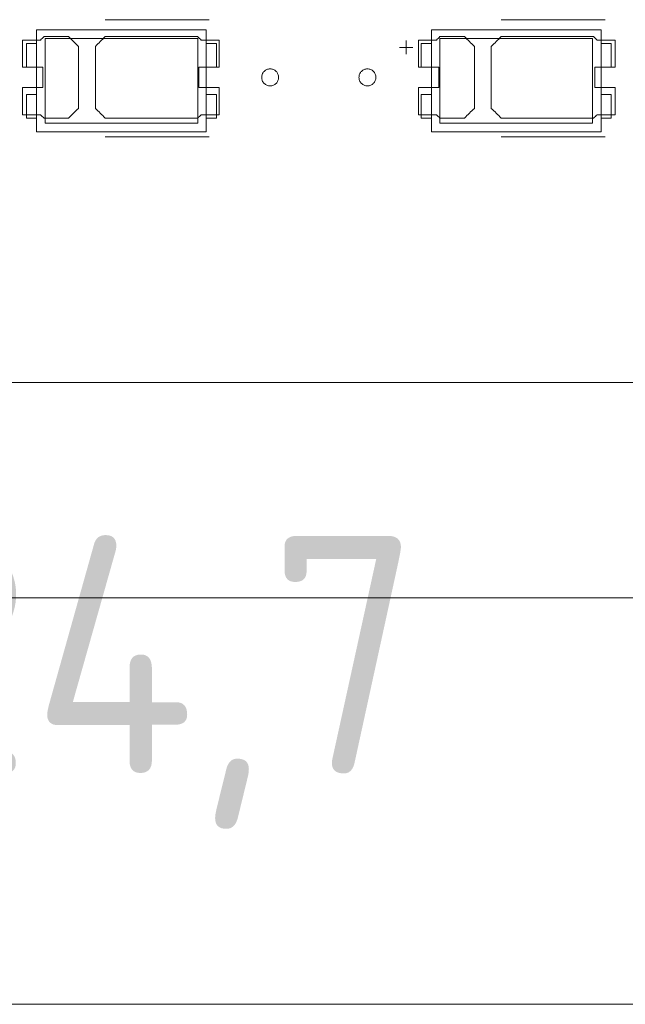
# Model space of a CAD drawing. Header units: inches. Extents: x -36 to 647, y 177 to 609.
# Tile 181 of 256: x 327 to 345, y 534 to 564. Entities that reach past the tile are written whole.
import ezdxf

# ---------------------------------------------------------------- set-up
doc = ezdxf.new("R2010")
doc.units = ezdxf.units.IN
doc.header["$MEASUREMENT"] = 0
doc.layers.add('1', color=7, linetype='Continuous')

# ---------------------------------------------------------------- blocks, each defined once
blk = doc.blocks.new('block 5')
at = {"layer": '1', "color": 8, "lineweight": 18, "true_color": 0x808080}
blk.add_lwpolyline([(-20.677, 546.464), (552.022, 546.464)], dxfattribs=at)
blk = doc.blocks.new('block 23')
at = {"layer": '1', "color": 155, "lineweight": 18, "true_color": 0x4c7299}
blk.add_lwpolyline([(402.405, 552.814), (282.18, 552.814)], dxfattribs=at)
blk = doc.blocks.new('block 592')
at = {"layer": '1', "color": 155, "lineweight": 18, "true_color": 0x4c7299}
blk.add_lwpolyline([(344.293, 560.6), (343.993, 560.6)], dxfattribs=at)
blk = doc.blocks.new('block 653')
at = {"layer": '1', "color": 155, "lineweight": 18, "true_color": 0x4c7299}
blk.add_lwpolyline([(332.11, 560.45), (327.61, 560.45)], dxfattribs=at)
blk = doc.blocks.new('block 654')
at = {"layer": '1', "color": 155, "lineweight": 18, "true_color": 0x4c7299}
blk.add_lwpolyline([(332.11, 562.95), (332.11, 560.45)], dxfattribs=at)
blk = doc.blocks.new('block 655')
at = {"layer": '1', "color": 155, "lineweight": 18, "true_color": 0x4c7299}
blk.add_lwpolyline([(327.61, 562.95), (332.11, 562.95)], dxfattribs=at)
blk = doc.blocks.new('block 656')
at = {"layer": '1', "color": 155, "lineweight": 18, "true_color": 0x4c7299}
blk.add_lwpolyline([(327.36, 563.2), (327.36, 560.2)], dxfattribs=at)
blk = doc.blocks.new('block 657')
at = {"layer": '1', "color": 155, "lineweight": 18, "true_color": 0x4c7299}
blk.add_lwpolyline([(327.36, 560.2), (332.36, 560.2)], dxfattribs=at)
blk = doc.blocks.new('block 658')
at = {"layer": '1', "color": 155, "lineweight": 18, "true_color": 0x4c7299}
blk.add_lwpolyline([(332.36, 560.2), (332.36, 563.2)], dxfattribs=at)
blk = doc.blocks.new('block 659')
at = {"layer": '1', "color": 155, "lineweight": 18, "true_color": 0x4c7299}
blk.add_lwpolyline([(327.61, 560.45), (327.61, 562.95)], dxfattribs=at)
blk = doc.blocks.new('block 660')
at = {"layer": '1', "color": 155, "lineweight": 18, "true_color": 0x4c7299}
blk.add_lwpolyline([(332.36, 562.1), (332.66, 562.1)], dxfattribs=at)
blk = doc.blocks.new('block 661')
at = {"layer": '1', "color": 155, "lineweight": 18, "true_color": 0x4c7299}
blk.add_lwpolyline([(327.36, 562.1), (327.06, 562.1)], dxfattribs=at)
blk = doc.blocks.new('block 662')
at = {"layer": '1', "color": 155, "lineweight": 18, "true_color": 0x4c7299}
blk.add_lwpolyline([(327.06, 562.1), (327.06, 562.8)], dxfattribs=at)
blk = doc.blocks.new('block 663')
at = {"layer": '1', "color": 155, "lineweight": 18, "true_color": 0x4c7299}
blk.add_lwpolyline([(332.36, 563.2), (327.36, 563.2)], dxfattribs=at)
blk = doc.blocks.new('block 664')
at = {"layer": '1', "color": 155, "lineweight": 18, "true_color": 0x4c7299}
blk.add_lwpolyline([(332.66, 562.8), (332.36, 562.8)], dxfattribs=at)
blk = doc.blocks.new('block 665')
at = {"layer": '1', "color": 155, "lineweight": 18, "true_color": 0x4c7299}
blk.add_lwpolyline([(332.66, 562.1), (332.66, 562.8)], dxfattribs=at)
blk = doc.blocks.new('block 666')
at = {"layer": '1', "color": 155, "lineweight": 18, "true_color": 0x4c7299}
blk.add_lwpolyline([(332.66, 560.6), (332.36, 560.6)], dxfattribs=at)
blk = doc.blocks.new('block 667')
at = {"layer": '1', "color": 155, "lineweight": 18, "true_color": 0x4c7299}
blk.add_lwpolyline([(327.06, 561.3), (327.06, 560.6)], dxfattribs=at)
blk = doc.blocks.new('block 668')
at = {"layer": '1', "color": 155, "lineweight": 18, "true_color": 0x4c7299}
blk.add_lwpolyline([(327.36, 561.3), (327.06, 561.3)], dxfattribs=at)
blk = doc.blocks.new('block 669')
at = {"layer": '1', "color": 155, "lineweight": 18, "true_color": 0x4c7299}
blk.add_lwpolyline([(327.06, 562.8), (327.36, 562.8)], dxfattribs=at)
blk = doc.blocks.new('block 670')
at = {"layer": '1', "color": 155, "lineweight": 18, "true_color": 0x4c7299}
blk.add_lwpolyline([(332.36, 561.3), (332.66, 561.3)], dxfattribs=at)
blk = doc.blocks.new('block 671')
at = {"layer": '1', "color": 155, "lineweight": 18, "true_color": 0x4c7299}
blk.add_lwpolyline([(332.66, 561.3), (332.66, 560.6)], dxfattribs=at)
blk = doc.blocks.new('block 798')
at = {"layer": '1', "color": 155, "lineweight": 18, "true_color": 0x4c7299}
blk.add_lwpolyline([(343.743, 560.45), (339.243, 560.45)], dxfattribs=at)
blk = doc.blocks.new('block 799')
at = {"layer": '1', "color": 155, "lineweight": 18, "true_color": 0x4c7299}
blk.add_lwpolyline([(343.743, 562.95), (343.743, 560.45)], dxfattribs=at)
blk = doc.blocks.new('block 800')
at = {"layer": '1', "color": 155, "lineweight": 18, "true_color": 0x4c7299}
blk.add_lwpolyline([(339.243, 562.95), (343.743, 562.95)], dxfattribs=at)
blk = doc.blocks.new('block 801')
at = {"layer": '1', "color": 155, "lineweight": 18, "true_color": 0x4c7299}
blk.add_lwpolyline([(338.993, 563.2), (338.993, 560.2)], dxfattribs=at)
blk = doc.blocks.new('block 802')
at = {"layer": '1', "color": 155, "lineweight": 18, "true_color": 0x4c7299}
blk.add_lwpolyline([(338.993, 560.2), (343.993, 560.2)], dxfattribs=at)
blk = doc.blocks.new('block 803')
at = {"layer": '1', "color": 155, "lineweight": 18, "true_color": 0x4c7299}
blk.add_lwpolyline([(343.993, 560.2), (343.993, 563.2)], dxfattribs=at)
blk = doc.blocks.new('block 804')
at = {"layer": '1', "color": 155, "lineweight": 18, "true_color": 0x4c7299}
blk.add_lwpolyline([(339.243, 560.45), (339.243, 562.95)], dxfattribs=at)
blk = doc.blocks.new('block 805')
at = {"layer": '1', "color": 155, "lineweight": 18, "true_color": 0x4c7299}
blk.add_lwpolyline([(343.993, 563.2), (338.993, 563.2)], dxfattribs=at)
blk = doc.blocks.new('block 806')
at = {"layer": '1', "color": 155, "lineweight": 18, "true_color": 0x4c7299}
blk.add_lwpolyline([(338.993, 562.1), (338.693, 562.1)], dxfattribs=at)
blk = doc.blocks.new('block 807')
at = {"layer": '1', "color": 155, "lineweight": 18, "true_color": 0x4c7299}
blk.add_lwpolyline([(338.693, 562.1), (338.693, 562.8)], dxfattribs=at)
blk = doc.blocks.new('block 808')
at = {"layer": '1', "color": 155, "lineweight": 18, "true_color": 0x4c7299}
blk.add_lwpolyline([(343.993, 562.1), (344.293, 562.1)], dxfattribs=at)
blk = doc.blocks.new('block 809')
at = {"layer": '1', "color": 155, "lineweight": 18, "true_color": 0x4c7299}
blk.add_lwpolyline([(338.693, 561.3), (338.693, 560.6)], dxfattribs=at)
blk = doc.blocks.new('block 810')
at = {"layer": '1', "color": 155, "lineweight": 18, "true_color": 0x4c7299}
blk.add_lwpolyline([(338.993, 561.3), (338.693, 561.3)], dxfattribs=at)
blk = doc.blocks.new('block 811')
at = {"layer": '1', "color": 155, "lineweight": 18, "true_color": 0x4c7299}
blk.add_lwpolyline([(338.693, 560.6), (338.993, 560.6)], dxfattribs=at)
blk = doc.blocks.new('block 812')
at = {"layer": '1', "color": 155, "lineweight": 18, "true_color": 0x4c7299}
blk.add_lwpolyline([(343.993, 561.3), (344.293, 561.3)], dxfattribs=at)
blk = doc.blocks.new('block 813')
at = {"layer": '1', "color": 155, "lineweight": 18, "true_color": 0x4c7299}
blk.add_lwpolyline([(344.293, 561.3), (344.293, 560.6)], dxfattribs=at)
blk = doc.blocks.new('block 814')
at = {"layer": '1', "color": 155, "lineweight": 18, "true_color": 0x4c7299}
blk.add_lwpolyline([(338.693, 562.8), (338.993, 562.8)], dxfattribs=at)
blk = doc.blocks.new('block 815')
at = {"layer": '1', "color": 155, "lineweight": 18, "true_color": 0x4c7299}
blk.add_lwpolyline([(344.293, 562.8), (343.993, 562.8)], dxfattribs=at)
blk = doc.blocks.new('block 816')
at = {"layer": '1', "color": 155, "lineweight": 18, "true_color": 0x4c7299}
blk.add_lwpolyline([(344.293, 562.1), (344.293, 562.8)], dxfattribs=at)
blk = doc.blocks.new('block 1187')
at = {"layer": '1', "color": 155, "lineweight": 18, "true_color": 0x4c7299}
blk.add_lwpolyline([(327.06, 560.6), (327.36, 560.6)], dxfattribs=at)
blk = doc.blocks.new('block 1730')
at = {"layer": '1', "color": 18, "lineweight": 13, "true_color": 0x4c0000}
blk.add_lwpolyline([(344.108, 560.049), (341.047, 560.049)], dxfattribs=at)
blk = doc.blocks.new('block 1739')
at = {"layer": '1', "color": 18, "lineweight": 13, "true_color": 0x4c0000}
blk.add_lwpolyline([(344.108, 560.049), (341.047, 560.049)], dxfattribs=at)
blk = doc.blocks.new('block 1753')
at = {"layer": '1', "color": 18, "lineweight": 13, "true_color": 0x4c0000}
blk.add_lwpolyline([(402.405, 552.814), (282.18, 552.814)], dxfattribs=at)
blk = doc.blocks.new('block 1762')
at = {"layer": '1', "color": 18, "lineweight": 13, "true_color": 0x4c0000}
blk.add_lwpolyline([(332.441, 560.049), (329.381, 560.049)], dxfattribs=at)
blk = doc.blocks.new('block 1775')
at = {"layer": '1', "color": 18, "lineweight": 13, "true_color": 0x4c0000}
blk.add_lwpolyline([(332.441, 560.049), (329.381, 560.049)], dxfattribs=at)
blk = doc.blocks.new('block 1779')
at = {"layer": '1', "color": 18, "lineweight": 13, "true_color": 0x4c0000}
blk.add_lwpolyline([(402.405, 552.814), (282.18, 552.814)], dxfattribs=at)
blk = doc.blocks.new('block 1937')
at = {"layer": '1', "color": 18, "lineweight": 13, "true_color": 0x4c0000}
blk.add_lwpolyline([(338.048, 562.683), (338.448, 562.683)], dxfattribs=at)
blk = doc.blocks.new('block 1944')
at = {"layer": '1', "color": 18, "lineweight": 13, "true_color": 0x4c0000}
blk.add_lwpolyline([(344.108, 563.502), (341.047, 563.502)], dxfattribs=at)
blk = doc.blocks.new('block 1962')
at = {"layer": '1', "color": 18, "lineweight": 13, "true_color": 0x4c0000}
blk.add_lwpolyline([(338.247, 562.484), (338.247, 562.884)], dxfattribs=at)
blk = doc.blocks.new('block 1970')
at = {"layer": '1', "color": 18, "lineweight": 13, "true_color": 0x4c0000}
blk.add_lwpolyline([(338.247, 562.484), (338.247, 562.884)], dxfattribs=at)
blk = doc.blocks.new('block 1971')
at = {"layer": '1', "color": 18, "lineweight": 13, "true_color": 0x4c0000}
blk.add_lwpolyline([(332.441, 563.502), (329.381, 563.502)], dxfattribs=at)
blk = doc.blocks.new('block 1973')
at = {"layer": '1', "color": 18, "lineweight": 13, "true_color": 0x4c0000}
blk.add_lwpolyline([(338.048, 562.683), (338.448, 562.683)], dxfattribs=at)
blk = doc.blocks.new('block 1976')
at = {"layer": '1', "color": 18, "lineweight": 13, "true_color": 0x4c0000}
blk.add_lwpolyline([(344.108, 563.502), (341.047, 563.502)], dxfattribs=at)
blk = doc.blocks.new('block 1981')
at = {"layer": '1', "color": 18, "lineweight": 13, "true_color": 0x4c0000}
blk.add_lwpolyline([(332.441, 563.502), (329.381, 563.502)], dxfattribs=at)
blk = doc.blocks.new('block 6740')
at = {"layer": '1', "color": 18, "lineweight": 13, "true_color": 0x4c0000}
blk.add_lwpolyline([(520.715, 552.814), (519.784, 554.688), (517.588, 555.467), (515.879, 553.884), (515.683, 552.814), (514.514, 552.814), (495.812, 552.814), (421.002, 552.814), (411.651, 552.814), (406.976, 552.814), (406.139, 554.955), (403.846, 555.362), (402.42, 553.522), (401.942, 552.814), (400.773, 552.814), (396.097, 552.814), (386.746, 552.814), (349.342, 552.814), (311.937, 552.814), (293.235, 552.814)], dxfattribs=at)
blk = doc.blocks.new('block 6745')
at = {"layer": '1', "color": 18, "lineweight": 13, "true_color": 0x4c0000}
blk.add_open_spline([(328.301, 563.002), (328.398, 562.906), (328.494, 562.81), (328.591, 562.714), (328.591, 562.106), (328.591, 561.498), (328.591, 560.89), (328.494, 560.794), (328.398, 560.698), (328.301, 560.602), (328.06, 560.602), (327.819, 560.602), (327.578, 560.602), (327.543, 560.635), (327.507, 560.668), (327.471, 560.702), (327.294, 560.702), (327.118, 560.702), (326.941, 560.702), (326.941, 560.968), (326.941, 561.235), (326.941, 561.502), (327.141, 561.502), (327.341, 561.502), (327.541, 561.502), (327.541, 561.702), (327.541, 561.902), (327.541, 562.102), (327.341, 562.102), (327.141, 562.102), (326.941, 562.102), (326.941, 562.368), (326.941, 562.635), (326.941, 562.902), (327.118, 562.902), (327.294, 562.902), (327.471, 562.902), (327.507, 562.935), (327.543, 562.968), (327.578, 563.002), (327.819, 563.002), (328.06, 563.002), (328.301, 563.002)], degree=3, knots=[0, 0, 0, 0, 1, 1, 1, 2, 2, 2, 3, 3, 3, 4, 4, 4, 5, 5, 5, 6, 6, 6, 7, 7, 7, 8, 8, 8, 9, 9, 9, 10, 10, 10, 11, 11, 11, 12, 12, 12, 13, 13, 13, 14, 14, 14, 14], dxfattribs=at)
blk = doc.blocks.new('block 6874')
at = {"layer": '1', "color": 18, "lineweight": 13, "true_color": 0x4c0000}
blk.add_open_spline([(344.408, 562.102), (344.408, 562.368), (344.408, 562.635), (344.408, 562.902), (344.231, 562.902), (344.054, 562.902), (343.877, 562.902), (343.842, 562.935), (343.806, 562.968), (343.77, 563.002), (342.863, 563.002), (341.955, 563.002), (341.047, 563.002), (340.951, 562.906), (340.854, 562.81), (340.758, 562.714), (340.758, 562.106), (340.758, 561.498), (340.758, 560.89), (340.854, 560.794), (340.951, 560.698), (341.047, 560.602), (341.955, 560.602), (342.863, 560.602), (343.77, 560.602), (343.806, 560.635), (343.842, 560.668), (343.877, 560.702), (344.054, 560.702), (344.231, 560.702), (344.408, 560.702), (344.408, 560.968), (344.408, 561.235), (344.408, 561.502), (344.208, 561.502), (344.008, 561.502), (343.808, 561.502), (343.808, 561.702), (343.808, 561.902), (343.808, 562.102), (344.008, 562.102), (344.208, 562.102), (344.408, 562.102)], degree=3, knots=[0, 0, 0, 0, 1, 1, 1, 2, 2, 2, 3, 3, 3, 4, 4, 4, 5, 5, 5, 6, 6, 6, 7, 7, 7, 8, 8, 8, 9, 9, 9, 10, 10, 10, 11, 11, 11, 12, 12, 12, 13, 13, 13, 14, 14, 14, 14], dxfattribs=at)
blk = doc.blocks.new('block 6876')
at = {"layer": '1', "color": 18, "lineweight": 13, "true_color": 0x4c0000}
blk.add_open_spline([(332.741, 562.102), (332.741, 562.368), (332.741, 562.635), (332.741, 562.902), (332.564, 562.902), (332.387, 562.902), (332.211, 562.902), (332.175, 562.935), (332.139, 562.968), (332.103, 563.002), (331.196, 563.002), (330.288, 563.002), (329.381, 563.002), (329.284, 562.906), (329.187, 562.81), (329.091, 562.714), (329.091, 562.106), (329.091, 561.498), (329.091, 560.89), (329.187, 560.794), (329.284, 560.698), (329.381, 560.602), (330.288, 560.602), (331.196, 560.602), (332.103, 560.602), (332.139, 560.635), (332.175, 560.668), (332.211, 560.702), (332.387, 560.702), (332.564, 560.702), (332.741, 560.702), (332.741, 560.968), (332.741, 561.235), (332.741, 561.502), (332.541, 561.502), (332.341, 561.502), (332.141, 561.502), (332.141, 561.702), (332.141, 561.902), (332.141, 562.102), (332.341, 562.102), (332.541, 562.102), (332.741, 562.102)], degree=3, knots=[0, 0, 0, 0, 1, 1, 1, 2, 2, 2, 3, 3, 3, 4, 4, 4, 5, 5, 5, 6, 6, 6, 7, 7, 7, 8, 8, 8, 9, 9, 9, 10, 10, 10, 11, 11, 11, 12, 12, 12, 13, 13, 13, 14, 14, 14, 14], dxfattribs=at)
blk = doc.blocks.new('block 6934')
at = {"layer": '1', "color": 18, "lineweight": 13, "true_color": 0x4c0000}
blk.add_open_spline([(339.968, 563.002), (340.065, 562.906), (340.161, 562.81), (340.258, 562.714), (340.258, 562.106), (340.258, 561.498), (340.258, 560.89), (340.161, 560.794), (340.065, 560.698), (339.968, 560.602), (339.727, 560.602), (339.486, 560.602), (339.245, 560.602), (339.209, 560.635), (339.174, 560.668), (339.138, 560.702), (338.961, 560.702), (338.784, 560.702), (338.608, 560.702), (338.608, 560.968), (338.608, 561.235), (338.608, 561.502), (338.808, 561.502), (339.008, 561.502), (339.208, 561.502), (339.208, 561.702), (339.208, 561.902), (339.208, 562.102), (339.008, 562.102), (338.808, 562.102), (338.608, 562.102), (338.608, 562.368), (338.608, 562.635), (338.608, 562.902), (338.784, 562.902), (338.961, 562.902), (339.138, 562.902), (339.174, 562.935), (339.209, 562.968), (339.245, 563.002), (339.486, 563.002), (339.727, 563.002), (339.968, 563.002)], degree=3, knots=[0, 0, 0, 0, 1, 1, 1, 2, 2, 2, 3, 3, 3, 4, 4, 4, 5, 5, 5, 6, 6, 6, 7, 7, 7, 8, 8, 8, 9, 9, 9, 10, 10, 10, 11, 11, 11, 12, 12, 12, 13, 13, 13, 14, 14, 14, 14], dxfattribs=at)
blk = doc.blocks.new('block 6955')
at = {"layer": '1', "color": 18, "lineweight": 13, "true_color": 0x4c0000}
blk.add_open_spline([(332.741, 562.102), (332.741, 562.368), (332.741, 562.635), (332.741, 562.902), (332.564, 562.902), (332.387, 562.902), (332.211, 562.902), (332.175, 562.935), (332.139, 562.968), (332.103, 563.002), (331.196, 563.002), (330.288, 563.002), (329.381, 563.002), (329.284, 562.906), (329.187, 562.81), (329.091, 562.714), (329.091, 562.106), (329.091, 561.498), (329.091, 560.89), (329.187, 560.794), (329.284, 560.698), (329.381, 560.602), (330.288, 560.602), (331.196, 560.602), (332.103, 560.602), (332.139, 560.635), (332.175, 560.668), (332.211, 560.702), (332.387, 560.702), (332.564, 560.702), (332.741, 560.702), (332.741, 560.968), (332.741, 561.235), (332.741, 561.502), (332.541, 561.502), (332.341, 561.502), (332.141, 561.502), (332.141, 561.702), (332.141, 561.902), (332.141, 562.102), (332.341, 562.102), (332.541, 562.102), (332.741, 562.102)], degree=3, knots=[0, 0, 0, 0, 1, 1, 1, 2, 2, 2, 3, 3, 3, 4, 4, 4, 5, 5, 5, 6, 6, 6, 7, 7, 7, 8, 8, 8, 9, 9, 9, 10, 10, 10, 11, 11, 11, 12, 12, 12, 13, 13, 13, 14, 14, 14, 14], dxfattribs=at)
blk = doc.blocks.new('block 6968')
at = {"layer": '1', "color": 18, "lineweight": 13, "true_color": 0x4c0000}
blk.add_open_spline([(339.968, 563.002), (340.065, 562.906), (340.161, 562.81), (340.258, 562.714), (340.258, 562.106), (340.258, 561.498), (340.258, 560.89), (340.161, 560.794), (340.065, 560.698), (339.968, 560.602), (339.727, 560.602), (339.486, 560.602), (339.245, 560.602), (339.209, 560.635), (339.174, 560.668), (339.138, 560.702), (338.961, 560.702), (338.784, 560.702), (338.608, 560.702), (338.608, 560.968), (338.608, 561.235), (338.608, 561.502), (338.808, 561.502), (339.008, 561.502), (339.208, 561.502), (339.208, 561.702), (339.208, 561.902), (339.208, 562.102), (339.008, 562.102), (338.808, 562.102), (338.608, 562.102), (338.608, 562.368), (338.608, 562.635), (338.608, 562.902), (338.784, 562.902), (338.961, 562.902), (339.138, 562.902), (339.174, 562.935), (339.209, 562.968), (339.245, 563.002), (339.486, 563.002), (339.727, 563.002), (339.968, 563.002)], degree=3, knots=[0, 0, 0, 0, 1, 1, 1, 2, 2, 2, 3, 3, 3, 4, 4, 4, 5, 5, 5, 6, 6, 6, 7, 7, 7, 8, 8, 8, 9, 9, 9, 10, 10, 10, 11, 11, 11, 12, 12, 12, 13, 13, 13, 14, 14, 14, 14], dxfattribs=at)
blk = doc.blocks.new('block 6969')
at = {"layer": '1', "color": 18, "lineweight": 13, "true_color": 0x4c0000}
blk.add_open_spline([(344.408, 562.102), (344.408, 562.368), (344.408, 562.635), (344.408, 562.902), (344.231, 562.902), (344.054, 562.902), (343.877, 562.902), (343.842, 562.935), (343.806, 562.968), (343.77, 563.002), (342.863, 563.002), (341.955, 563.002), (341.047, 563.002), (340.951, 562.906), (340.854, 562.81), (340.758, 562.714), (340.758, 562.106), (340.758, 561.498), (340.758, 560.89), (340.854, 560.794), (340.951, 560.698), (341.047, 560.602), (341.955, 560.602), (342.863, 560.602), (343.77, 560.602), (343.806, 560.635), (343.842, 560.668), (343.877, 560.702), (344.054, 560.702), (344.231, 560.702), (344.408, 560.702), (344.408, 560.968), (344.408, 561.235), (344.408, 561.502), (344.208, 561.502), (344.008, 561.502), (343.808, 561.502), (343.808, 561.702), (343.808, 561.902), (343.808, 562.102), (344.008, 562.102), (344.208, 562.102), (344.408, 562.102)], degree=3, knots=[0, 0, 0, 0, 1, 1, 1, 2, 2, 2, 3, 3, 3, 4, 4, 4, 5, 5, 5, 6, 6, 6, 7, 7, 7, 8, 8, 8, 9, 9, 9, 10, 10, 10, 11, 11, 11, 12, 12, 12, 13, 13, 13, 14, 14, 14, 14], dxfattribs=at)
blk = doc.blocks.new('block 7007')
at = {"layer": '1', "color": 18, "lineweight": 13, "true_color": 0x4c0000}
blk.add_open_spline([(328.301, 563.002), (328.398, 562.906), (328.494, 562.81), (328.591, 562.714), (328.591, 562.106), (328.591, 561.498), (328.591, 560.89), (328.494, 560.794), (328.398, 560.698), (328.301, 560.602), (328.06, 560.602), (327.819, 560.602), (327.578, 560.602), (327.543, 560.635), (327.507, 560.668), (327.471, 560.702), (327.294, 560.702), (327.118, 560.702), (326.941, 560.702), (326.941, 560.968), (326.941, 561.235), (326.941, 561.502), (327.141, 561.502), (327.341, 561.502), (327.541, 561.502), (327.541, 561.702), (327.541, 561.902), (327.541, 562.102), (327.341, 562.102), (327.141, 562.102), (326.941, 562.102), (326.941, 562.368), (326.941, 562.635), (326.941, 562.902), (327.118, 562.902), (327.294, 562.902), (327.471, 562.902), (327.507, 562.935), (327.543, 562.968), (327.578, 563.002), (327.819, 563.002), (328.06, 563.002), (328.301, 563.002)], degree=3, knots=[0, 0, 0, 0, 1, 1, 1, 2, 2, 2, 3, 3, 3, 4, 4, 4, 5, 5, 5, 6, 6, 6, 7, 7, 7, 8, 8, 8, 9, 9, 9, 10, 10, 10, 11, 11, 11, 12, 12, 12, 13, 13, 13, 14, 14, 14, 14], dxfattribs=at)
blk = doc.blocks.new('block 7012')
at = {"layer": '1', "color": 18, "lineweight": 13, "true_color": 0x4c0000}
blk.add_open_spline([(344.408, 562.102), (344.408, 562.368), (344.408, 562.635), (344.408, 562.902), (344.231, 562.902), (344.054, 562.902), (343.877, 562.902), (343.842, 562.935), (343.806, 562.968), (343.77, 563.002), (342.863, 563.002), (341.955, 563.002), (341.047, 563.002), (340.951, 562.906), (340.854, 562.81), (340.758, 562.714), (340.758, 562.106), (340.758, 561.498), (340.758, 560.89), (340.854, 560.794), (340.951, 560.698), (341.047, 560.602), (341.955, 560.602), (342.863, 560.602), (343.77, 560.602), (343.806, 560.635), (343.842, 560.668), (343.877, 560.702), (344.054, 560.702), (344.231, 560.702), (344.408, 560.702), (344.408, 560.968), (344.408, 561.235), (344.408, 561.502), (344.208, 561.502), (344.008, 561.502), (343.808, 561.502), (343.808, 561.702), (343.808, 561.902), (343.808, 562.102), (344.008, 562.102), (344.208, 562.102), (344.408, 562.102)], degree=3, knots=[0, 0, 0, 0, 1, 1, 1, 2, 2, 2, 3, 3, 3, 4, 4, 4, 5, 5, 5, 6, 6, 6, 7, 7, 7, 8, 8, 8, 9, 9, 9, 10, 10, 10, 11, 11, 11, 12, 12, 12, 13, 13, 13, 14, 14, 14, 14], dxfattribs=at)
blk = doc.blocks.new('block 7017')
at = {"layer": '1', "color": 18, "lineweight": 13, "true_color": 0x4c0000}
blk.add_open_spline([(344.408, 562.102), (344.408, 562.368), (344.408, 562.635), (344.408, 562.902), (344.231, 562.902), (344.054, 562.902), (343.877, 562.902), (343.842, 562.935), (343.806, 562.968), (343.77, 563.002), (342.863, 563.002), (341.955, 563.002), (341.047, 563.002), (340.951, 562.906), (340.854, 562.81), (340.758, 562.714), (340.758, 562.106), (340.758, 561.498), (340.758, 560.89), (340.854, 560.794), (340.951, 560.698), (341.047, 560.602), (341.955, 560.602), (342.863, 560.602), (343.77, 560.602), (343.806, 560.635), (343.842, 560.668), (343.877, 560.702), (344.054, 560.702), (344.231, 560.702), (344.408, 560.702), (344.408, 560.968), (344.408, 561.235), (344.408, 561.502), (344.208, 561.502), (344.008, 561.502), (343.808, 561.502), (343.808, 561.702), (343.808, 561.902), (343.808, 562.102), (344.008, 562.102), (344.208, 562.102), (344.408, 562.102)], degree=3, knots=[0, 0, 0, 0, 1, 1, 1, 2, 2, 2, 3, 3, 3, 4, 4, 4, 5, 5, 5, 6, 6, 6, 7, 7, 7, 8, 8, 8, 9, 9, 9, 10, 10, 10, 11, 11, 11, 12, 12, 12, 13, 13, 13, 14, 14, 14, 14], dxfattribs=at)
blk = doc.blocks.new('block 7026')
at = {"layer": '1', "color": 18, "lineweight": 13, "true_color": 0x4c0000}
blk.add_open_spline([(339.968, 563.002), (340.065, 562.906), (340.161, 562.81), (340.258, 562.714), (340.258, 562.106), (340.258, 561.498), (340.258, 560.89), (340.161, 560.794), (340.065, 560.698), (339.968, 560.602), (339.727, 560.602), (339.486, 560.602), (339.245, 560.602), (339.209, 560.635), (339.174, 560.668), (339.138, 560.702), (338.961, 560.702), (338.784, 560.702), (338.608, 560.702), (338.608, 560.968), (338.608, 561.235), (338.608, 561.502), (338.808, 561.502), (339.008, 561.502), (339.208, 561.502), (339.208, 561.702), (339.208, 561.902), (339.208, 562.102), (339.008, 562.102), (338.808, 562.102), (338.608, 562.102), (338.608, 562.368), (338.608, 562.635), (338.608, 562.902), (338.784, 562.902), (338.961, 562.902), (339.138, 562.902), (339.174, 562.935), (339.209, 562.968), (339.245, 563.002), (339.486, 563.002), (339.727, 563.002), (339.968, 563.002)], degree=3, knots=[0, 0, 0, 0, 1, 1, 1, 2, 2, 2, 3, 3, 3, 4, 4, 4, 5, 5, 5, 6, 6, 6, 7, 7, 7, 8, 8, 8, 9, 9, 9, 10, 10, 10, 11, 11, 11, 12, 12, 12, 13, 13, 13, 14, 14, 14, 14], dxfattribs=at)
blk = doc.blocks.new('block 7052')
at = {"layer": '1', "color": 18, "lineweight": 13, "true_color": 0x4c0000}
blk.add_open_spline([(332.741, 562.102), (332.741, 562.368), (332.741, 562.635), (332.741, 562.902), (332.564, 562.902), (332.387, 562.902), (332.211, 562.902), (332.175, 562.935), (332.139, 562.968), (332.103, 563.002), (331.196, 563.002), (330.288, 563.002), (329.381, 563.002), (329.284, 562.906), (329.187, 562.81), (329.091, 562.714), (329.091, 562.106), (329.091, 561.498), (329.091, 560.89), (329.187, 560.794), (329.284, 560.698), (329.381, 560.602), (330.288, 560.602), (331.196, 560.602), (332.103, 560.602), (332.139, 560.635), (332.175, 560.668), (332.211, 560.702), (332.387, 560.702), (332.564, 560.702), (332.741, 560.702), (332.741, 560.968), (332.741, 561.235), (332.741, 561.502), (332.541, 561.502), (332.341, 561.502), (332.141, 561.502), (332.141, 561.702), (332.141, 561.902), (332.141, 562.102), (332.341, 562.102), (332.541, 562.102), (332.741, 562.102)], degree=3, knots=[0, 0, 0, 0, 1, 1, 1, 2, 2, 2, 3, 3, 3, 4, 4, 4, 5, 5, 5, 6, 6, 6, 7, 7, 7, 8, 8, 8, 9, 9, 9, 10, 10, 10, 11, 11, 11, 12, 12, 12, 13, 13, 13, 14, 14, 14, 14], dxfattribs=at)
blk = doc.blocks.new('block 7071')
at = {"layer": '1', "color": 18, "lineweight": 13, "true_color": 0x4c0000}
blk.add_open_spline([(328.301, 563.002), (328.398, 562.906), (328.494, 562.81), (328.591, 562.714), (328.591, 562.106), (328.591, 561.498), (328.591, 560.89), (328.494, 560.794), (328.398, 560.698), (328.301, 560.602), (328.06, 560.602), (327.819, 560.602), (327.578, 560.602), (327.543, 560.635), (327.507, 560.668), (327.471, 560.702), (327.294, 560.702), (327.118, 560.702), (326.941, 560.702), (326.941, 560.968), (326.941, 561.235), (326.941, 561.502), (327.141, 561.502), (327.341, 561.502), (327.541, 561.502), (327.541, 561.702), (327.541, 561.902), (327.541, 562.102), (327.341, 562.102), (327.141, 562.102), (326.941, 562.102), (326.941, 562.368), (326.941, 562.635), (326.941, 562.902), (327.118, 562.902), (327.294, 562.902), (327.471, 562.902), (327.507, 562.935), (327.543, 562.968), (327.578, 563.002), (327.819, 563.002), (328.06, 563.002), (328.301, 563.002)], degree=3, knots=[0, 0, 0, 0, 1, 1, 1, 2, 2, 2, 3, 3, 3, 4, 4, 4, 5, 5, 5, 6, 6, 6, 7, 7, 7, 8, 8, 8, 9, 9, 9, 10, 10, 10, 11, 11, 11, 12, 12, 12, 13, 13, 13, 14, 14, 14, 14], dxfattribs=at)
blk = doc.blocks.new('block 7083')
at = {"layer": '1', "color": 18, "lineweight": 13, "true_color": 0x4c0000}
blk.add_open_spline([(328.301, 563.002), (328.398, 562.906), (328.494, 562.81), (328.591, 562.714), (328.591, 562.106), (328.591, 561.498), (328.591, 560.89), (328.494, 560.794), (328.398, 560.698), (328.301, 560.602), (328.06, 560.602), (327.819, 560.602), (327.578, 560.602), (327.543, 560.635), (327.507, 560.668), (327.471, 560.702), (327.294, 560.702), (327.118, 560.702), (326.941, 560.702), (326.941, 560.968), (326.941, 561.235), (326.941, 561.502), (327.141, 561.502), (327.341, 561.502), (327.541, 561.502), (327.541, 561.702), (327.541, 561.902), (327.541, 562.102), (327.341, 562.102), (327.141, 562.102), (326.941, 562.102), (326.941, 562.368), (326.941, 562.635), (326.941, 562.902), (327.118, 562.902), (327.294, 562.902), (327.471, 562.902), (327.507, 562.935), (327.543, 562.968), (327.578, 563.002), (327.819, 563.002), (328.06, 563.002), (328.301, 563.002)], degree=3, knots=[0, 0, 0, 0, 1, 1, 1, 2, 2, 2, 3, 3, 3, 4, 4, 4, 5, 5, 5, 6, 6, 6, 7, 7, 7, 8, 8, 8, 9, 9, 9, 10, 10, 10, 11, 11, 11, 12, 12, 12, 13, 13, 13, 14, 14, 14, 14], dxfattribs=at)
blk = doc.blocks.new('block 7103')
at = {"layer": '1', "color": 18, "lineweight": 13, "true_color": 0x4c0000}
blk.add_open_spline([(339.968, 563.002), (340.065, 562.906), (340.161, 562.81), (340.258, 562.714), (340.258, 562.106), (340.258, 561.498), (340.258, 560.89), (340.161, 560.794), (340.065, 560.698), (339.968, 560.602), (339.727, 560.602), (339.486, 560.602), (339.245, 560.602), (339.209, 560.635), (339.174, 560.668), (339.138, 560.702), (338.961, 560.702), (338.784, 560.702), (338.608, 560.702), (338.608, 560.968), (338.608, 561.235), (338.608, 561.502), (338.808, 561.502), (339.008, 561.502), (339.208, 561.502), (339.208, 561.702), (339.208, 561.902), (339.208, 562.102), (339.008, 562.102), (338.808, 562.102), (338.608, 562.102), (338.608, 562.368), (338.608, 562.635), (338.608, 562.902), (338.784, 562.902), (338.961, 562.902), (339.138, 562.902), (339.174, 562.935), (339.209, 562.968), (339.245, 563.002), (339.486, 563.002), (339.727, 563.002), (339.968, 563.002)], degree=3, knots=[0, 0, 0, 0, 1, 1, 1, 2, 2, 2, 3, 3, 3, 4, 4, 4, 5, 5, 5, 6, 6, 6, 7, 7, 7, 8, 8, 8, 9, 9, 9, 10, 10, 10, 11, 11, 11, 12, 12, 12, 13, 13, 13, 14, 14, 14, 14], dxfattribs=at)
blk = doc.blocks.new('block 7105')
at = {"layer": '1', "color": 18, "lineweight": 13, "true_color": 0x4c0000}
blk.add_open_spline([(332.741, 562.102), (332.741, 562.368), (332.741, 562.635), (332.741, 562.902), (332.564, 562.902), (332.387, 562.902), (332.211, 562.902), (332.175, 562.935), (332.139, 562.968), (332.103, 563.002), (331.196, 563.002), (330.288, 563.002), (329.381, 563.002), (329.284, 562.906), (329.187, 562.81), (329.091, 562.714), (329.091, 562.106), (329.091, 561.498), (329.091, 560.89), (329.187, 560.794), (329.284, 560.698), (329.381, 560.602), (330.288, 560.602), (331.196, 560.602), (332.103, 560.602), (332.139, 560.635), (332.175, 560.668), (332.211, 560.702), (332.387, 560.702), (332.564, 560.702), (332.741, 560.702), (332.741, 560.968), (332.741, 561.235), (332.741, 561.502), (332.541, 561.502), (332.341, 561.502), (332.141, 561.502), (332.141, 561.702), (332.141, 561.902), (332.141, 562.102), (332.341, 562.102), (332.541, 562.102), (332.741, 562.102)], degree=3, knots=[0, 0, 0, 0, 1, 1, 1, 2, 2, 2, 3, 3, 3, 4, 4, 4, 5, 5, 5, 6, 6, 6, 7, 7, 7, 8, 8, 8, 9, 9, 9, 10, 10, 10, 11, 11, 11, 12, 12, 12, 13, 13, 13, 14, 14, 14, 14], dxfattribs=at)
blk = doc.blocks.new('block 7124')
at = {"layer": '1', "color": 18, "lineweight": 13, "true_color": 0x4c0000}
blk.add_lwpolyline([(520.715, 552.814), (519.784, 554.688), (517.588, 555.467), (515.879, 553.884), (515.683, 552.814), (514.514, 552.814), (495.812, 552.814), (421.002, 552.814), (411.651, 552.814), (406.976, 552.814), (406.139, 554.955), (403.846, 555.362), (402.42, 553.522), (401.942, 552.814), (400.773, 552.814), (396.097, 552.814), (386.746, 552.814), (349.342, 552.814), (311.937, 552.814), (293.235, 552.814)], dxfattribs=at)
blk = doc.blocks.new('block 7352')
at = {"layer": '1', "color": 18, "lineweight": 13, "true_color": 0x4c0000}
blk.add_lwpolyline([(336.857, 561.802), (336.859, 561.825), (336.862, 561.849), (336.868, 561.873), (336.876, 561.897), (336.887, 561.919), (336.9, 561.941), (336.915, 561.961), (336.932, 561.979), (336.95, 561.996), (336.969, 562.01), (336.989, 562.022), (337.011, 562.032), (337.034, 562.041), (337.058, 562.047), (337.083, 562.051), (337.108, 562.052), (337.133, 562.051), (337.157, 562.047), (337.181, 562.041), (337.204, 562.032), (337.226, 562.022), (337.246, 562.01), (337.265, 561.996), (337.284, 561.979), (337.3, 561.961), (337.315, 561.941), (337.328, 561.919), (337.339, 561.897), (337.347, 561.873), (337.353, 561.849), (337.357, 561.825), (337.358, 561.802), (337.357, 561.778), (337.353, 561.754), (337.347, 561.73), (337.339, 561.707), (337.328, 561.684), (337.315, 561.662), (337.3, 561.642), (337.284, 561.624), (337.265, 561.608), (337.246, 561.593), (337.226, 561.581), (337.204, 561.571), (337.181, 561.563), (337.157, 561.557), (337.133, 561.553), (337.108, 561.552), (337.083, 561.553), (337.058, 561.557), (337.034, 561.563), (337.011, 561.571), (336.989, 561.581), (336.969, 561.593), (336.95, 561.608), (336.932, 561.624), (336.915, 561.642), (336.9, 561.662), (336.887, 561.684), (336.876, 561.707), (336.868, 561.73), (336.862, 561.754), (336.859, 561.778), (336.857, 561.802)], dxfattribs=at)
blk = doc.blocks.new('block 7361')
at = {"layer": '1', "color": 18, "lineweight": 13, "true_color": 0x4c0000}
blk.add_lwpolyline([(333.991, 561.802), (333.992, 561.825), (333.995, 561.849), (334.001, 561.873), (334.01, 561.897), (334.02, 561.919), (334.033, 561.941), (334.048, 561.961), (334.065, 561.979), (334.083, 561.996), (334.102, 562.01), (334.123, 562.022), (334.144, 562.032), (334.167, 562.041), (334.191, 562.047), (334.216, 562.051), (334.241, 562.052), (334.266, 562.051), (334.291, 562.047), (334.315, 562.041), (334.337, 562.032), (334.359, 562.022), (334.379, 562.01), (334.399, 561.996), (334.417, 561.979), (334.434, 561.961), (334.449, 561.941), (334.462, 561.919), (334.472, 561.897), (334.481, 561.873), (334.486, 561.849), (334.49, 561.825), (334.491, 561.802), (334.49, 561.778), (334.486, 561.754), (334.481, 561.73), (334.472, 561.707), (334.462, 561.684), (334.449, 561.662), (334.434, 561.642), (334.417, 561.624), (334.399, 561.608), (334.379, 561.593), (334.359, 561.581), (334.337, 561.571), (334.315, 561.563), (334.291, 561.557), (334.266, 561.553), (334.241, 561.552), (334.216, 561.553), (334.191, 561.557), (334.167, 561.563), (334.144, 561.571), (334.123, 561.581), (334.102, 561.593), (334.083, 561.608), (334.065, 561.624), (334.048, 561.642), (334.033, 561.662), (334.02, 561.684), (334.01, 561.707), (334.001, 561.73), (333.995, 561.754), (333.992, 561.778), (333.991, 561.802)], dxfattribs=at)
blk = doc.blocks.new('block 7362')
at = {"layer": '1', "color": 18, "lineweight": 13, "true_color": 0x4c0000}
blk.add_lwpolyline([(336.857, 561.802), (336.859, 561.825), (336.862, 561.849), (336.868, 561.873), (336.876, 561.897), (336.887, 561.919), (336.9, 561.941), (336.915, 561.961), (336.932, 561.979), (336.95, 561.996), (336.969, 562.01), (336.989, 562.022), (337.011, 562.032), (337.034, 562.041), (337.058, 562.047), (337.083, 562.051), (337.108, 562.052), (337.133, 562.051), (337.157, 562.047), (337.181, 562.041), (337.204, 562.032), (337.226, 562.022), (337.246, 562.01), (337.265, 561.996), (337.284, 561.979), (337.3, 561.961), (337.315, 561.941), (337.328, 561.919), (337.339, 561.897), (337.347, 561.873), (337.353, 561.849), (337.357, 561.825), (337.358, 561.802), (337.357, 561.778), (337.353, 561.754), (337.347, 561.73), (337.339, 561.707), (337.328, 561.684), (337.315, 561.662), (337.3, 561.642), (337.284, 561.624), (337.265, 561.608), (337.246, 561.593), (337.226, 561.581), (337.204, 561.571), (337.181, 561.563), (337.157, 561.557), (337.133, 561.553), (337.108, 561.552), (337.083, 561.553), (337.058, 561.557), (337.034, 561.563), (337.011, 561.571), (336.989, 561.581), (336.969, 561.593), (336.95, 561.608), (336.932, 561.624), (336.915, 561.642), (336.9, 561.662), (336.887, 561.684), (336.876, 561.707), (336.868, 561.73), (336.862, 561.754), (336.859, 561.778), (336.857, 561.802)], dxfattribs=at)
blk = doc.blocks.new('block 7374')
at = {"layer": '1', "color": 18, "lineweight": 13, "true_color": 0x4c0000}
blk.add_lwpolyline([(333.991, 561.802), (333.992, 561.825), (333.995, 561.849), (334.001, 561.873), (334.01, 561.897), (334.02, 561.919), (334.033, 561.941), (334.048, 561.961), (334.065, 561.979), (334.083, 561.996), (334.102, 562.01), (334.123, 562.022), (334.144, 562.032), (334.167, 562.041), (334.191, 562.047), (334.216, 562.051), (334.241, 562.052), (334.266, 562.051), (334.291, 562.047), (334.315, 562.041), (334.337, 562.032), (334.359, 562.022), (334.379, 562.01), (334.399, 561.996), (334.417, 561.979), (334.434, 561.961), (334.449, 561.941), (334.462, 561.919), (334.472, 561.897), (334.481, 561.873), (334.486, 561.849), (334.49, 561.825), (334.491, 561.802), (334.49, 561.778), (334.486, 561.754), (334.481, 561.73), (334.472, 561.707), (334.462, 561.684), (334.449, 561.662), (334.434, 561.642), (334.417, 561.624), (334.399, 561.608), (334.379, 561.593), (334.359, 561.581), (334.337, 561.571), (334.315, 561.563), (334.291, 561.557), (334.266, 561.553), (334.241, 561.552), (334.216, 561.553), (334.191, 561.557), (334.167, 561.563), (334.144, 561.571), (334.123, 561.581), (334.102, 561.593), (334.083, 561.608), (334.065, 561.624), (334.048, 561.642), (334.033, 561.662), (334.02, 561.684), (334.01, 561.707), (334.001, 561.73), (333.995, 561.754), (333.992, 561.778), (333.991, 561.802)], dxfattribs=at)
blk = doc.blocks.new('block 9960')
at = {"layer": '1', "color": 35, "true_color": 0x99724c, "insert": (319.639, 539.661), "char_height": 7, "attachment_point": 7}
blk.add_mtext('\\fDINPro|b0|i0|c0|p34;\\W0.9586;124,7', dxfattribs=at)
blk = doc.blocks.new('block 9963')
at = {"layer": '1', "color": 35, "lineweight": 13, "true_color": 0x99724c}
blk.add_lwpolyline([(279.93, 534.491), (404.655, 534.491)], dxfattribs=at)

msp = doc.modelspace()

# ---------------------------------------------------------------- block references
at = {"layer": '1'}
for name in ['block 6740', 'block 7124', 'block 1971', 'block 1981', 'block 1944', 'block 1976', 'block 656', 'block 663', 'block 658', 'block 801', 'block 805', 'block 803', 'block 6745', 'block 7007', 'block 7071', 'block 7083', 'block 655', 'block 659', 'block 6876', 'block 6955', 'block 7052', 'block 7105', 'block 654', 'block 1962', 'block 1970', 'block 6934', 'block 6968', 'block 7026', 'block 7103', 'block 800', 'block 804', 'block 6874', 'block 6969', 'block 7012', 'block 7017', 'block 799', 'block 662', 'block 669', 'block 664', 'block 665', 'block 1937', 'block 1973', 'block 807', 'block 814', 'block 815', 'block 816', 'block 661', 'block 660', 'block 7361', 'block 7374', 'block 7352', 'block 7362', 'block 806', 'block 808', 'block 667', 'block 668', 'block 670', 'block 671', 'block 809', 'block 810', 'block 812', 'block 813', 'block 1187', 'block 666', 'block 811', 'block 592', 'block 653', 'block 798', 'block 657', 'block 1762', 'block 1775', 'block 802', 'block 1730', 'block 1739', 'block 23', 'block 1753', 'block 1779', 'block 9960', 'block 5', 'block 9963']:
    msp.add_blockref(name, (0, 0), dxfattribs=at)

doc.saveas('drawing.dxf')
